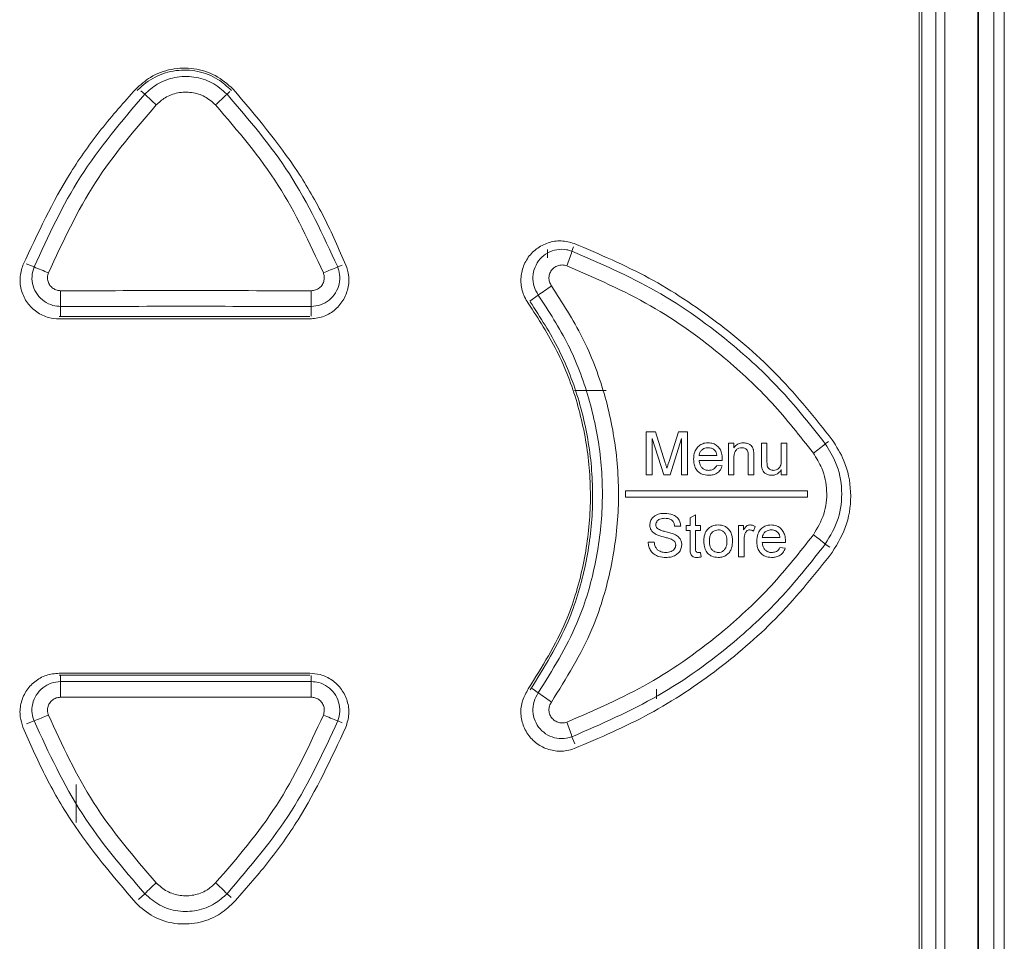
# Model space of a CAD drawing. Header units: millimetres. Extents: x 0 to 2100, y 0 to 1485.
# Tile 31 of 65: x 557 to 604, y 1185 to 1229. Entities that reach past the tile are written whole.
import ezdxf

# ---------------------------------------------------------------- set-up
doc = ezdxf.new("R2010")
doc.units = ezdxf.units.MM
doc.header["$LTSCALE"] = 5

msp = doc.modelspace()

# ---------------------------------------------------------------- linework, layer by layer
at = {"color": 7, "linetype": 'Continuous', "lineweight": 15}
for p, q in [((603.166, 1157.107), (603.166, 1296.178)), ((603.659, 1296.178), (603.659, 1157.107)), ((602.399, 1157.747), (602.399, 1295.43)), ((602.419, 1295.43), (602.419, 1157.747)), ((600.38, 1162.991), (600.38, 1293.857)), ((600.825, 1293.857), (600.825, 1162.991)), ((599.716, 1293.22), (599.716, 1163.917)), ((599.589, 1164.034), (599.589, 1292.786)), ((581.842, 1217.432), (581.842, 1217.832)), ((587.31, 1215.237), (587.31, 1215.237)), ((558.504, 1214.521), (570.474, 1214.521)), ((583.132, 1211.107), (584.642, 1211.107)), ((586.551, 1209.131), (586.987, 1209.131)), ((586.551, 1207.077), (586.551, 1209.131)), ((586.987, 1209.131), (587.446, 1207.69)), ((587.64, 1207.714), (588.095, 1209.131)), ((588.095, 1209.131), (588.527, 1209.131)), ((588.527, 1209.131), (588.527, 1207.077)), ((587.386, 1207.077), (586.841, 1208.815)), ((586.841, 1208.815), (586.841, 1207.077)), ((588.237, 1208.815), (587.689, 1207.077)), ((588.237, 1207.077), (588.237, 1208.815)), ((590.476, 1208.578), (590.739, 1208.578)), ((590.476, 1207.077), (590.476, 1208.578)), ((590.739, 1208.578), (590.739, 1208.369)), ((592.057, 1208.578), (592.32, 1208.578)), ((592.057, 1207.653), (592.057, 1208.578)), ((592.32, 1208.578), (592.32, 1207.762)), ((593.005, 1208.578), (593.268, 1208.578)), ((593.005, 1207.79), (593.005, 1208.578)), ((593.268, 1208.578), (593.268, 1207.077)), ((589.08, 1207.999), (589.923, 1207.999)), ((591.688, 1207.995), (591.688, 1207.077)), ((590.185, 1207.762), (589.08, 1207.762)), ((589.92, 1207.525), (590.178, 1207.498)), ((590.739, 1207.882), (590.739, 1207.077)), ((591.424, 1207.077), (591.424, 1207.973)), ((586.841, 1207.077), (586.551, 1207.077)), ((587.689, 1207.077), (587.386, 1207.077)), ((588.527, 1207.077), (588.237, 1207.077)), ((590.739, 1207.077), (590.476, 1207.077)), ((591.688, 1207.077), (591.424, 1207.077)), ((593.005, 1207.077), (593.005, 1207.322)), ((593.268, 1207.077), (593.005, 1207.077)), ((594.26, 1206.309), (585.56, 1206.309)), ((585.56, 1206.309), (585.56, 1206.009)), ((594.26, 1206.009), (594.26, 1206.309)), ((585.56, 1206.009), (594.26, 1206.009)), ((588.645, 1205.02), (588.909, 1205.169)), ((588.909, 1205.169), (588.909, 1204.654)), ((588.645, 1204.654), (588.645, 1205.02)), ((588.197, 1204.628), (587.908, 1204.628)), ((588.461, 1204.654), (588.645, 1204.654)), ((588.461, 1204.417), (588.461, 1204.654)), ((588.645, 1204.417), (588.461, 1204.417)), ((588.645, 1203.574), (588.645, 1204.417)), ((588.909, 1204.654), (589.146, 1204.654)), ((588.909, 1204.417), (588.909, 1203.565)), ((589.146, 1204.417), (588.909, 1204.417)), ((589.146, 1204.654), (589.146, 1204.417)), ((590.963, 1204.654), (591.2, 1204.654)), ((590.963, 1203.153), (590.963, 1204.654)), ((591.2, 1204.654), (591.2, 1204.445)), ((591.754, 1204.61), (591.671, 1204.382)), ((586.643, 1203.864), (586.933, 1203.864)), ((591.227, 1203.95), (591.227, 1203.153)), ((592.096, 1204.075), (592.939, 1204.075)), ((593.201, 1203.837), (592.096, 1203.837)), ((589.146, 1203.37), (589.172, 1203.149)), ((592.936, 1203.6), (593.194, 1203.574)), ((591.227, 1203.153), (590.963, 1203.153)), ((570.474, 1197.598), (558.504, 1197.598)), ((587.042, 1196.832), (587.042, 1196.372)), ((559.317, 1192.282), (559.317, 1190.464))]:
    msp.add_line(p, q, dxfattribs=at)
at = {"color": 8, "linetype": 'Continuous', "lineweight": 15}
for p, q in [((562.595, 1225.253), (562.413, 1225.424)), ((566.524, 1225.253), (566.66, 1225.381)), ((583.004, 1217.757), (583.084, 1217.968)), ((557.306, 1217.003), (556.921, 1217.159)), ((571.813, 1217.003), (572.023, 1217.088)), ((581.395, 1215.661), (580.991, 1215.37)), ((558.575, 1215.12), (558.575, 1214.665)), ((570.545, 1215.12), (570.545, 1214.65)), ((595.108, 1208.553), (595.264, 1208.667)), ((595.108, 1203.765), (595.317, 1203.613)), ((558.575, 1197.198), (558.575, 1197.476)), ((570.545, 1197.198), (570.545, 1197.491)), ((581.395, 1196.658), (581.106, 1196.866)), ((557.306, 1195.315), (556.952, 1195.172)), ((571.813, 1195.315), (572.026, 1195.229)), ((583.004, 1194.561), (583.134, 1194.218)), ((562.595, 1187.065), (562.296, 1186.783)), ((566.524, 1187.065), (566.724, 1186.877))]:
    msp.add_line(p, q, dxfattribs=at)
at = {"color": 7, "linetype": 'Continuous', "lineweight": 15}
for centre, radius, start, end in [((661.056, 1329.05), 143.067, 226.51114, 226.81062), ((468.064, 1329.05), 143.067, 313.18938, 313.48886), ((575.232, 1220.082), 8.113, 338.1035, 343.3452), ((578.84, 1268.606), 55.916, 247.3493, 248.1097), ((550.28, 1268.606), 55.916, 291.8903, 292.6507), ((573.667, 1227.412), 14.065, 303.3327, 306.4499), ((581.864, 1215.706), 23.297, 179.5984, 181.4405), ((547.255, 1215.706), 23.297, 358.5595, 0.4016), ((590.219, 1214.29), 7.537, 304.9422, 310.4312), ((590.219, 1198.028), 7.537, 49.5688, 55.0578), ((581.864, 1196.612), 23.297, 178.5595, 180.4016), ((547.255, 1196.612), 23.297, 359.5984, 1.4405), ((573.667, 1184.906), 14.065, 53.5501, 56.6673), ((578.84, 1143.712), 55.916, 111.8903, 112.6507), ((550.28, 1143.712), 55.916, 67.3493, 68.1097), ((575.232, 1192.236), 8.113, 16.6548, 21.8965), ((661.056, 1083.269), 143.067, 133.18938, 133.48886), ((468.064, 1083.269), 143.067, 46.51114, 46.81062)]:
    msp.add_arc(centre, radius, start, end, dxfattribs=at)
for centre, major_axis, ratio, start_param, end_param in [((564.56, 1181.227), (661.8, 0), 0.052348, 1.561742, 1.57985), ((564.56, 1180.478), (661.05, 0), 0.052408, 1.561742, 1.57985), ((564.489, 1174.508), (656.18, 0), 0.061163, 1.561675, 1.579917), ((564.489, 1237.634), (656.18, 0), 0.061163, 4.703268, 4.72151), ((564.56, 1231.84), (661.05, 0), 0.052408, 4.703335, 4.721443), ((564.56, 1231.092), (661.8, 0), 0.052348, 4.703335, 4.721443)]:
    msp.add_ellipse(centre, major_axis=major_axis, ratio=ratio, start_param=start_param, end_param=end_param, dxfattribs=at)
for points, knots in [([(566.818, 1225.496), (566.546, 1225.733), (566.003, 1226.208), (564.946, 1226.528), (563.861, 1226.499), (562.878, 1226.142), (562.386, 1225.699), (562.16, 1225.496)], [0, 0, 0, 0, 0.206346, 0.412708, 0.61975, 0.82599, 1, 1, 1, 1]), ([(566.739, 1225.434), (566.531, 1225.623), (566.065, 1226.045), (565.132, 1226.396), (564.079, 1226.44), (563.068, 1226.127), (562.491, 1225.701), (562.246, 1225.442), (562.239, 1225.434)], [0, 0, 0, 0, 0.166836, 0.37355, 0.580283, 0.787026, 0.993764, 1, 1, 1, 1]), ([(562.595, 1225.253), (562.784, 1225.424), (563.199, 1225.797), (564.027, 1226.1), (564.943, 1226.125), (565.836, 1225.855), (566.295, 1225.454), (566.524, 1225.253)], [0, 0, 0, 0, 0.173099, 0.379832, 0.586561, 0.793281, 1, 1, 1, 1]), ([(562.16, 1225.496), (561.601, 1224.868), (560.483, 1223.61), (558.541, 1220.874), (557.478, 1218.601), (556.772, 1217.091)], [0, 0, 0, 0, 0.251469, 0.502939, 1, 1, 1, 1]), ([(572.206, 1217.091), (571.868, 1217.861), (571.193, 1219.402), (569.517, 1222.31), (567.895, 1224.225), (566.818, 1225.496)], [0, 0, 0, 0, 0.251468, 0.502939, 1, 1, 1, 1]), ([(557.306, 1217.003), (557.983, 1218.475), (559.361, 1221.472), (561.505, 1223.978), (562.595, 1225.253)], [0, 0, 0, 0, 0.4914, 1, 1, 1, 1]), ([(565.98, 1224.74), (565.814, 1224.885), (565.482, 1225.175), (564.837, 1225.37), (564.174, 1225.351), (563.576, 1225.133), (563.276, 1224.863), (563.139, 1224.74)], [0, 0, 0, 0, 0.206679, 0.413421, 0.620193, 0.82694, 1, 1, 1, 1]), ([(566.524, 1225.253), (567.579, 1224.024), (569.727, 1221.521), (571.11, 1218.526), (571.813, 1217.003)], [0, 0, 0, 0, 0.491403, 1, 1, 1, 1]), ([(563.139, 1224.74), (562.112, 1223.545), (560.023, 1221.113), (558.677, 1218.202), (557.993, 1216.722)], [0, 0, 0, 0, 0.491396, 1, 1, 1, 1]), ([(571.127, 1216.722), (570.468, 1218.153), (569.127, 1221.065), (567.041, 1223.501), (565.98, 1224.74)], [0, 0, 0, 0, 0.49139, 1, 1, 1, 1]), ([(583.11, 1218.125), (582.905, 1218.18), (582.494, 1218.291), (581.853, 1218.187), (581.284, 1217.89), (580.844, 1217.42), (580.586, 1216.829), (580.538, 1216.19), (580.676, 1215.651), (580.854, 1215.371), (580.919, 1215.269)], [0, 0, 0, 0, 0.13213, 0.264253, 0.395954, 0.528825, 0.659824, 0.792684, 0.924277, 1, 1, 1, 1]), ([(581.395, 1215.661), (581.317, 1215.796), (581.161, 1216.065), (581.112, 1216.54), (581.214, 1217), (581.464, 1217.401), (581.833, 1217.696), (582.278, 1217.852), (582.686, 1217.857), (582.919, 1217.784), (583.004, 1217.757)], [0, 0, 0, 0, 0.131993, 0.264002, 0.395989, 0.527959, 0.659927, 0.791903, 0.923885, 1, 1, 1, 1]), ([(595.44, 1208.748), (594.617, 1209.78), (592.971, 1211.845), (589.987, 1214.414), (586.713, 1216.591), (584.319, 1217.61), (583.11, 1218.125)], [0, 0, 0, 0, 0.25185, 0.5037, 0.749289, 1, 1, 1, 1]), ([(583.004, 1217.757), (584.363, 1217.169), (587.119, 1215.975), (590.434, 1213.585), (593.117, 1211.085), (594.441, 1209.401), (595.108, 1208.553)], [0, 0, 0, 0, 0.2875939, 0.5835247, 0.7902496, 1, 1, 1, 1]), ([(556.772, 1217.091), (556.712, 1216.889), (556.593, 1216.484), (556.681, 1215.845), (556.96, 1215.272), (557.417, 1214.827), (557.958, 1214.564), (558.336, 1214.534), (558.504, 1214.521)], [0, 0, 0, 0, 0.172274, 0.344554, 0.517005, 0.689279, 0.861571, 1, 1, 1, 1]), ([(558.575, 1215.12), (558.452, 1215.13), (558.175, 1215.152), (557.779, 1215.345), (557.444, 1215.671), (557.239, 1216.09), (557.175, 1216.558), (557.262, 1216.855), (557.306, 1217.003)], [0, 0, 0, 0, 0.138055, 0.3104719, 0.4828659, 0.6552455, 0.8276225, 1, 1, 1, 1]), ([(570.474, 1214.521), (570.684, 1214.541), (571.104, 1214.582), (571.663, 1214.904), (572.089, 1215.378), (572.33, 1215.969), (572.371, 1216.569), (572.257, 1216.93), (572.206, 1217.091)], [0, 0, 0, 0, 0.1723136, 0.3446349, 0.5171033, 0.6893847, 0.8616599, 1, 1, 1, 1]), ([(571.813, 1217.003), (571.851, 1216.886), (571.934, 1216.621), (571.904, 1216.182), (571.728, 1215.749), (571.416, 1215.402), (571.006, 1215.166), (570.699, 1215.136), (570.545, 1215.12)], [0, 0, 0, 0, 0.137938, 0.31032, 0.482715, 0.655129, 0.827558, 1, 1, 1, 1]), ([(582.759, 1217.057), (582.72, 1217.069), (582.613, 1217.102), (582.427, 1217.1), (582.223, 1217.029), (582.054, 1216.894), (581.94, 1216.71), (581.894, 1216.5), (581.916, 1216.283), (581.987, 1216.16), (582.023, 1216.098)], [0, 0, 0, 0, 0.076216, 0.208356, 0.340436, 0.472427, 0.604335, 0.736206, 0.86809, 1, 1, 1, 1]), ([(594.536, 1208.111), (593.897, 1208.924), (592.61, 1210.561), (590.031, 1212.965), (586.799, 1215.303), (584.119, 1216.467), (582.759, 1217.057)], [0, 0, 0, 0, 0.206688, 0.4164028, 0.7040361, 1, 1, 1, 1]), ([(557.993, 1216.722), (557.973, 1216.655), (557.933, 1216.52), (557.962, 1216.308), (558.055, 1216.118), (558.207, 1215.971), (558.387, 1215.884), (558.512, 1215.874), (558.568, 1215.869)], [0, 0, 0, 0, 0.172317, 0.344628, 0.5169735, 0.6893875, 0.861874, 1, 1, 1, 1]), ([(570.551, 1215.869), (570.621, 1215.876), (570.761, 1215.89), (570.946, 1215.997), (571.088, 1216.154), (571.168, 1216.35), (571.181, 1216.549), (571.144, 1216.669), (571.127, 1216.722)], [0, 0, 0, 0, 0.17253, 0.34502, 0.517442, 0.689795, 0.862108, 1, 1, 1, 1]), ([(582.023, 1216.098), (582.543, 1215.294), (583.584, 1213.684), (584.61, 1210.983), (585.189, 1208.163), (585.289, 1205.281), (584.888, 1202.431), (583.945, 1199.302), (582.73, 1197.354), (582.023, 1196.22)], [0, 0, 0, 0, 0.135325, 0.270649, 0.405946, 0.541243, 0.676543, 0.811843, 1, 1, 1, 1]), ([(581.395, 1196.658), (582.07, 1197.741), (583.223, 1199.594), (584.131, 1202.582), (584.511, 1205.293), (584.423, 1208.062), (583.872, 1210.745), (582.894, 1213.341), (581.9, 1214.88), (581.395, 1215.661)], [0, 0, 0, 0, 0.188126, 0.321503, 0.458747, 0.592125, 0.729372, 0.862752, 1, 1, 1, 1]), ([(580.919, 1215.269), (581.401, 1214.523), (582.364, 1213.031), (583.314, 1210.528), (583.849, 1207.914), (583.941, 1205.243), (583.57, 1202.602), (582.697, 1199.704), (581.572, 1197.899), (580.919, 1196.85)], [0, 0, 0, 0, 0.13534, 0.27068, 0.406021, 0.541364, 0.676689, 0.812015, 1, 1, 1, 1]), ([(581.006, 1215.343), (581.489, 1214.595), (582.455, 1213.1), (583.411, 1210.588), (583.953, 1207.962), (584.05, 1205.272), (583.679, 1202.613), (582.803, 1199.687), (581.668, 1197.863), (581.006, 1196.799)], [0, 0, 0, 0, 0.134773, 0.269547, 0.40488, 0.540213, 0.675552, 0.81089, 1, 1, 1, 1]), ([(588.817, 1207.815), (588.824, 1207.936), (588.837, 1208.134), (588.974, 1208.377), (589.146, 1208.525), (589.336, 1208.596), (589.459, 1208.602), (589.51, 1208.605)], [0, 0, 0, 0, 0.305017, 0.496624, 0.688572, 0.870431, 1, 1, 1, 1]), ([(589.51, 1208.605), (589.592, 1208.598), (589.744, 1208.586), (589.937, 1208.472), (590.078, 1208.315), (590.172, 1208.094), (590.181, 1207.926), (590.186, 1207.829)], [0, 0, 0, 0, 0.210831, 0.388806, 0.56641, 0.751048, 1, 1, 1, 1]), ([(590.739, 1208.369), (590.781, 1208.419), (590.864, 1208.522), (591.035, 1208.595), (591.149, 1208.602), (591.197, 1208.605)], [0, 0, 0, 0, 0.362942, 0.730048, 1, 1, 1, 1]), ([(591.197, 1208.605), (591.265, 1208.598), (591.381, 1208.588), (591.521, 1208.517), (591.617, 1208.416), (591.657, 1208.318), (591.671, 1208.255), (591.674, 1208.241)], [0, 0, 0, 0, 0.310994, 0.528113, 0.70416, 0.936647, 1, 1, 1, 1]), ([(595.108, 1208.553), (595.288, 1208.263), (595.709, 1207.587), (595.955, 1206.336), (595.807, 1204.949), (595.341, 1204.16), (595.108, 1203.765)], [0, 0, 0, 0, 0.199535, 0.466267, 0.73314, 1, 1, 1, 1]), ([(595.44, 1203.37), (595.702, 1203.813), (596.226, 1204.7), (596.392, 1206.258), (596.117, 1207.663), (595.643, 1208.423), (595.44, 1208.748)], [0, 0, 0, 0, 0.2668327, 0.5336767, 0.8004863, 1, 1, 1, 1]), ([(589.509, 1208.367), (589.441, 1208.361), (589.326, 1208.35), (589.19, 1208.257), (589.109, 1208.148), (589.086, 1208.055), (589.081, 1208.007), (589.08, 1207.999)], [0, 0, 0, 0, 0.323767, 0.545535, 0.768023, 0.961333, 1, 1, 1, 1]), ([(589.826, 1208.241), (589.805, 1208.261), (589.749, 1208.312), (589.639, 1208.359), (589.551, 1208.365), (589.509, 1208.367)], [0, 0, 0, 0, 0.2500514, 0.6398955, 1, 1, 1, 1]), ([(589.923, 1207.999), (589.92, 1208.021), (589.914, 1208.065), (589.892, 1208.146), (589.859, 1208.206), (589.829, 1208.238), (589.826, 1208.241)], [0, 0, 0, 0, 0.251466, 0.503464, 0.946079, 1, 1, 1, 1]), ([(591.123, 1208.367), (591.075, 1208.363), (590.979, 1208.354), (590.864, 1208.286), (590.784, 1208.184), (590.745, 1208.048), (590.742, 1207.941), (590.739, 1207.882)], [0, 0, 0, 0, 0.203911, 0.410003, 0.546849, 0.746963, 1, 1, 1, 1]), ([(591.424, 1207.973), (591.423, 1208.024), (591.422, 1208.107), (591.396, 1208.215), (591.347, 1208.287), (591.28, 1208.335), (591.203, 1208.364), (591.149, 1208.366), (591.123, 1208.367)], [0, 0, 0, 0, 0.265747, 0.438827, 0.576272, 0.713425, 0.867357, 1, 1, 1, 1]), ([(591.674, 1208.241), (591.677, 1208.221), (591.683, 1208.18), (591.687, 1208.098), (591.687, 1208.036), (591.688, 1207.995)], [0, 0, 0, 0, 0.250658, 0.501038, 1, 1, 1, 1]), ([(594.536, 1204.207), (594.727, 1204.528), (595.107, 1205.172), (595.228, 1206.304), (595.028, 1207.324), (594.684, 1207.875), (594.536, 1208.111)], [0, 0, 0, 0, 0.266888, 0.533727, 0.800435, 1, 1, 1, 1]), ([(587.446, 1207.69), (587.454, 1207.664), (587.47, 1207.614), (587.501, 1207.514), (587.524, 1207.438), (587.539, 1207.388)], [0, 0, 0, 0, 0.250003, 0.500008, 1, 1, 1, 1]), ([(587.539, 1207.388), (587.547, 1207.415), (587.563, 1207.47), (587.589, 1207.551), (587.614, 1207.633), (587.631, 1207.687), (587.64, 1207.714)], [0, 0, 0, 0, 0.250008, 0.500037, 0.750015, 1, 1, 1, 1]), ([(589.524, 1207.05), (589.419, 1207.059), (589.243, 1207.074), (589.033, 1207.21), (588.902, 1207.378), (588.827, 1207.587), (588.82, 1207.736), (588.817, 1207.815)], [0, 0, 0, 0, 0.265594, 0.443266, 0.620941, 0.800216, 1, 1, 1, 1]), ([(589.08, 1207.762), (589.089, 1207.69), (589.104, 1207.57), (589.193, 1207.425), (589.305, 1207.334), (589.424, 1207.292), (589.499, 1207.289), (589.529, 1207.287)], [0, 0, 0, 0, 0.294857, 0.491123, 0.687595, 0.879538, 1, 1, 1, 1]), ([(589.529, 1207.287), (589.588, 1207.292), (589.688, 1207.299), (589.813, 1207.368), (589.881, 1207.448), (589.91, 1207.504), (589.92, 1207.525)], [0, 0, 0, 0, 0.365859, 0.611849, 0.858202, 1, 1, 1, 1]), ([(590.186, 1207.829), (590.186, 1207.823), (590.186, 1207.812), (590.186, 1207.79), (590.185, 1207.773), (590.185, 1207.762)], [0, 0, 0, 0, 0.250002, 0.500004, 1, 1, 1, 1]), ([(592.071, 1207.416), (592.068, 1207.436), (592.062, 1207.475), (592.058, 1207.554), (592.057, 1207.613), (592.057, 1207.653)], [0, 0, 0, 0, 0.2503718, 0.5007577, 1, 1, 1, 1]), ([(592.32, 1207.762), (592.32, 1207.74), (592.32, 1207.695), (592.322, 1207.607), (592.33, 1207.542), (592.335, 1207.498)], [0, 0, 0, 0, 0.250411, 0.500861, 1, 1, 1, 1]), ([(592.619, 1207.287), (592.669, 1207.293), (592.769, 1207.304), (592.888, 1207.379), (592.966, 1207.485), (593.001, 1207.624), (593.003, 1207.729), (593.005, 1207.79)], [0, 0, 0, 0, 0.207519, 0.416418, 0.560915, 0.747515, 1, 1, 1, 1]), ([(590.178, 1207.498), (590.145, 1207.416), (590.083, 1207.263), (589.897, 1207.121), (589.707, 1207.058), (589.584, 1207.053), (589.524, 1207.05)], [0, 0, 0, 0, 0.3068029, 0.5693112, 0.7907125, 1, 1, 1, 1]), ([(592.548, 1207.05), (592.479, 1207.057), (592.36, 1207.069), (592.217, 1207.146), (592.12, 1207.253), (592.086, 1207.35), (592.073, 1207.409), (592.071, 1207.416)], [0, 0, 0, 0, 0.31495, 0.544119, 0.723989, 0.964037, 1, 1, 1, 1]), ([(592.335, 1207.498), (592.346, 1207.465), (592.366, 1207.405), (592.431, 1207.339), (592.509, 1207.299), (592.574, 1207.289), (592.612, 1207.288), (592.619, 1207.287)], [0, 0, 0, 0, 0.2695378, 0.4870537, 0.7042812, 0.9450445, 1, 1, 1, 1]), ([(593.005, 1207.322), (592.979, 1207.284), (592.919, 1207.197), (592.787, 1207.095), (592.65, 1207.053), (592.57, 1207.051), (592.548, 1207.05)], [0, 0, 0, 0, 0.247598, 0.569815, 0.882386, 1, 1, 1, 1]), ([(586.722, 1204.671), (586.729, 1204.735), (586.744, 1204.864), (586.847, 1205.029), (587.02, 1205.159), (587.225, 1205.224), (587.375, 1205.231), (587.436, 1205.234)], [0, 0, 0, 0, 0.189034, 0.379018, 0.55565, 0.820294, 1, 1, 1, 1]), ([(587.436, 1205.234), (587.566, 1205.224), (587.763, 1205.208), (587.998, 1205.077), (588.126, 1204.922), (588.186, 1204.763), (588.194, 1204.665), (588.197, 1204.628)], [0, 0, 0, 0, 0.355181, 0.540295, 0.72676, 0.897817, 1, 1, 1, 1]), ([(587.447, 1204.996), (587.363, 1204.993), (587.245, 1204.987), (587.112, 1204.911), (587.044, 1204.833), (587.015, 1204.753), (587.013, 1204.704), (587.012, 1204.69)], [0, 0, 0, 0, 0.415853, 0.5847725, 0.7535523, 0.9302284, 1, 1, 1, 1]), ([(587.012, 1204.69), (587.013, 1204.673), (587.015, 1204.63), (587.037, 1204.564), (587.07, 1204.526), (587.086, 1204.508)], [0, 0, 0, 0, 0.253089, 0.641429, 1, 1, 1, 1]), ([(587.908, 1204.628), (587.898, 1204.683), (587.882, 1204.775), (587.807, 1204.884), (587.704, 1204.958), (587.578, 1204.992), (587.487, 1204.995), (587.447, 1204.996)], [0, 0, 0, 0, 0.250644, 0.419235, 0.588109, 0.818482, 1, 1, 1, 1]), ([(587.026, 1204.227), (586.952, 1204.271), (586.835, 1204.343), (586.737, 1204.512), (586.727, 1204.617), (586.722, 1204.671)], [0, 0, 0, 0, 0.446785, 0.715503, 1, 1, 1, 1]), ([(587.741, 1203.999), (587.682, 1204.019), (587.563, 1204.059), (587.319, 1204.117), (587.143, 1204.183), (587.026, 1204.227)], [0, 0, 0, 0, 0.251075, 0.501344, 1, 1, 1, 1]), ([(587.086, 1204.508), (587.148, 1204.474), (587.262, 1204.411), (587.465, 1204.362), (587.674, 1204.312), (587.821, 1204.259), (587.894, 1204.233)], [0, 0, 0, 0, 0.2460056, 0.4563228, 0.727705, 1, 1, 1, 1]), ([(587.894, 1204.233), (587.962, 1204.197), (588.08, 1204.135), (588.199, 1203.985), (588.245, 1203.849), (588.249, 1203.765), (588.25, 1203.736)], [0, 0, 0, 0, 0.353574, 0.609386, 0.86599, 1, 1, 1, 1]), ([(589.304, 1203.903), (589.306, 1203.959), (589.311, 1204.117), (589.371, 1204.343), (589.485, 1204.467), (589.53, 1204.515)], [0, 0, 0, 0, 0.252219, 0.70781, 1, 1, 1, 1]), ([(589.53, 1204.515), (589.563, 1204.541), (589.654, 1204.612), (589.815, 1204.672), (589.939, 1204.678), (589.99, 1204.68)], [0, 0, 0, 0, 0.251682, 0.696805, 1, 1, 1, 1]), ([(589.99, 1204.443), (589.941, 1204.439), (589.843, 1204.431), (589.722, 1204.354), (589.628, 1204.24), (589.575, 1204.085), (589.57, 1203.967), (589.567, 1203.904)], [0, 0, 0, 0, 0.187641, 0.377305, 0.539788, 0.757344, 1, 1, 1, 1]), ([(589.99, 1204.68), (590.091, 1204.67), (590.265, 1204.653), (590.47, 1204.508), (590.599, 1204.334), (590.665, 1204.13), (590.671, 1203.992), (590.674, 1203.924)], [0, 0, 0, 0, 0.2634793, 0.4501689, 0.6367465, 0.8238943, 1, 1, 1, 1]), ([(590.41, 1203.912), (590.405, 1204.005), (590.396, 1204.146), (590.299, 1204.309), (590.189, 1204.401), (590.078, 1204.44), (590.01, 1204.443), (589.99, 1204.443)], [0, 0, 0, 0, 0.3605875, 0.5473452, 0.7344729, 0.9175131, 1, 1, 1, 1]), ([(591.2, 1204.445), (591.218, 1204.474), (591.257, 1204.539), (591.325, 1204.622), (591.417, 1204.672), (591.477, 1204.678), (591.507, 1204.68)], [0, 0, 0, 0, 0.251958, 0.558275, 0.780711, 1, 1, 1, 1]), ([(591.268, 1204.251), (591.261, 1204.227), (591.248, 1204.177), (591.231, 1204.077), (591.229, 1204.001), (591.227, 1203.95)], [0, 0, 0, 0, 0.250408, 0.500999, 1, 1, 1, 1]), ([(591.497, 1204.443), (591.47, 1204.44), (591.415, 1204.435), (591.347, 1204.389), (591.295, 1204.327), (591.277, 1204.277), (591.268, 1204.251)], [0, 0, 0, 0, 0.25184, 0.505455, 0.746377, 1, 1, 1, 1]), ([(591.671, 1204.382), (591.658, 1204.39), (591.632, 1204.408), (591.575, 1204.435), (591.528, 1204.44), (591.497, 1204.443)], [0, 0, 0, 0, 0.252173, 0.505066, 1, 1, 1, 1]), ([(591.507, 1204.68), (591.529, 1204.679), (591.572, 1204.677), (591.657, 1204.658), (591.715, 1204.629), (591.754, 1204.61)], [0, 0, 0, 0, 0.251191, 0.5030025, 1, 1, 1, 1]), ([(591.833, 1203.891), (591.841, 1204.012), (591.854, 1204.21), (591.99, 1204.453), (592.162, 1204.601), (592.353, 1204.672), (592.475, 1204.678), (592.527, 1204.68)], [0, 0, 0, 0, 0.304994, 0.496591, 0.688529, 0.870395, 1, 1, 1, 1]), ([(592.525, 1204.443), (592.457, 1204.437), (592.342, 1204.426), (592.206, 1204.333), (592.125, 1204.224), (592.102, 1204.131), (592.097, 1204.083), (592.096, 1204.075)], [0, 0, 0, 0, 0.32373, 0.545499, 0.767987, 0.961297, 1, 1, 1, 1]), ([(592.842, 1204.317), (592.821, 1204.337), (592.766, 1204.388), (592.655, 1204.435), (592.567, 1204.441), (592.525, 1204.443)], [0, 0, 0, 0, 0.250013, 0.639912, 1, 1, 1, 1]), ([(592.527, 1204.68), (592.609, 1204.674), (592.76, 1204.662), (592.953, 1204.548), (593.094, 1204.391), (593.188, 1204.169), (593.197, 1204.001), (593.202, 1203.905)], [0, 0, 0, 0, 0.210893, 0.388899, 0.566535, 0.75117, 1, 1, 1, 1]), ([(592.939, 1204.075), (592.936, 1204.097), (592.93, 1204.141), (592.908, 1204.222), (592.876, 1204.282), (592.846, 1204.314), (592.842, 1204.317)], [0, 0, 0, 0, 0.251458, 0.503449, 0.946015, 1, 1, 1, 1]), ([(582.759, 1195.261), (584.081, 1195.833), (586.763, 1196.993), (589.988, 1199.316), (592.6, 1201.746), (593.888, 1203.382), (594.536, 1204.207)], [0, 0, 0, 0, 0.287635, 0.583597, 0.790286, 1, 1, 1, 1]), ([(595.108, 1203.765), (594.451, 1202.929), (593.128, 1201.245), (590.478, 1198.772), (587.157, 1196.366), (584.401, 1195.168), (583.004, 1194.561)], [0, 0, 0, 0, 0.206724, 0.416475, 0.704069, 1, 1, 1, 1]), ([(587.504, 1203.126), (587.382, 1203.133), (587.182, 1203.144), (586.926, 1203.265), (586.765, 1203.433), (586.665, 1203.641), (586.65, 1203.79), (586.643, 1203.864)], [0, 0, 0, 0, 0.285705, 0.468117, 0.651273, 0.825428, 1, 1, 1, 1]), ([(586.933, 1203.864), (586.945, 1203.789), (586.963, 1203.668), (587.055, 1203.523), (587.184, 1203.427), (587.334, 1203.371), (587.445, 1203.366), (587.491, 1203.363)], [0, 0, 0, 0, 0.267829, 0.434848, 0.601649, 0.835849, 1, 1, 1, 1]), ([(587.96, 1203.722), (587.956, 1203.761), (587.948, 1203.836), (587.876, 1203.93), (587.8, 1203.974), (587.752, 1203.995), (587.741, 1203.999)], [0, 0, 0, 0, 0.312366, 0.583909, 0.906915, 1, 1, 1, 1]), ([(589.99, 1203.126), (589.887, 1203.136), (589.714, 1203.153), (589.51, 1203.293), (589.374, 1203.475), (589.312, 1203.69), (589.306, 1203.84), (589.304, 1203.903)], [0, 0, 0, 0, 0.261013, 0.438337, 0.615485, 0.836943, 1, 1, 1, 1]), ([(589.567, 1203.904), (589.572, 1203.814), (589.58, 1203.677), (589.665, 1203.511), (589.77, 1203.417), (589.885, 1203.369), (589.96, 1203.365), (589.99, 1203.363)], [0, 0, 0, 0, 0.346443, 0.527287, 0.708816, 0.884402, 1, 1, 1, 1]), ([(590.674, 1203.924), (590.669, 1203.807), (590.662, 1203.62), (590.55, 1203.384), (590.398, 1203.239), (590.205, 1203.144), (590.064, 1203.132), (589.99, 1203.126)], [0, 0, 0, 0, 0.292468, 0.468316, 0.644815, 0.812733, 1, 1, 1, 1]), ([(589.99, 1203.363), (590.036, 1203.367), (590.131, 1203.375), (590.249, 1203.449), (590.339, 1203.553), (590.401, 1203.71), (590.407, 1203.835), (590.41, 1203.912)], [0, 0, 0, 0, 0.179625, 0.360955, 0.522497, 0.703755, 1, 1, 1, 1]), ([(592.541, 1203.126), (592.435, 1203.135), (592.259, 1203.15), (592.049, 1203.286), (591.918, 1203.454), (591.843, 1203.663), (591.836, 1203.812), (591.833, 1203.891)], [0, 0, 0, 0, 0.265568, 0.443254, 0.620944, 0.800205, 1, 1, 1, 1]), ([(592.096, 1203.837), (592.105, 1203.766), (592.12, 1203.646), (592.209, 1203.501), (592.321, 1203.41), (592.44, 1203.368), (592.516, 1203.365), (592.545, 1203.363)], [0, 0, 0, 0, 0.294832, 0.491094, 0.687559, 0.879512, 1, 1, 1, 1]), ([(593.202, 1203.905), (593.202, 1203.899), (593.202, 1203.888), (593.202, 1203.866), (593.201, 1203.849), (593.201, 1203.837)], [0, 0, 0, 0, 0.250002, 0.500004, 1, 1, 1, 1]), ([(583.11, 1193.993), (584.325, 1194.511), (586.754, 1195.546), (590.027, 1197.736), (593, 1200.308), (594.621, 1202.343), (595.44, 1203.37)], [0, 0, 0, 0, 0.251847, 0.503694, 0.749284, 1, 1, 1, 1]), ([(587.491, 1203.363), (587.577, 1203.371), (587.705, 1203.382), (587.852, 1203.47), (587.927, 1203.567), (587.958, 1203.657), (587.96, 1203.708), (587.96, 1203.722)], [0, 0, 0, 0, 0.387382, 0.576269, 0.767002, 0.936126, 1, 1, 1, 1]), ([(588.25, 1203.736), (588.243, 1203.668), (588.227, 1203.532), (588.117, 1203.356), (587.944, 1203.218), (587.731, 1203.138), (587.574, 1203.13), (587.504, 1203.126)], [0, 0, 0, 0, 0.189339, 0.379571, 0.560554, 0.805064, 1, 1, 1, 1]), ([(588.987, 1203.126), (588.937, 1203.128), (588.857, 1203.131), (588.755, 1203.178), (588.69, 1203.241), (588.64, 1203.377), (588.643, 1203.49), (588.645, 1203.574)], [0, 0, 0, 0, 0.223349, 0.358616, 0.494479, 0.620512, 1, 1, 1, 1]), ([(588.909, 1203.565), (588.909, 1203.541), (588.91, 1203.497), (588.913, 1203.44), (588.935, 1203.403), (588.96, 1203.379), (588.998, 1203.365), (589.026, 1203.364), (589.042, 1203.363)], [0, 0, 0, 0, 0.255445, 0.469231, 0.585859, 0.701769, 0.825244, 1, 1, 1, 1]), ([(589.042, 1203.363), (589.051, 1203.363), (589.073, 1203.364), (589.107, 1203.366), (589.133, 1203.369), (589.146, 1203.37)], [0, 0, 0, 0, 0.249902, 0.624756, 1, 1, 1, 1]), ([(593.194, 1203.574), (593.161, 1203.492), (593.099, 1203.339), (592.913, 1203.197), (592.723, 1203.134), (592.6, 1203.129), (592.541, 1203.126)], [0, 0, 0, 0, 0.306768, 0.56923, 0.790637, 1, 1, 1, 1]), ([(592.545, 1203.363), (592.605, 1203.368), (592.705, 1203.375), (592.829, 1203.444), (592.897, 1203.524), (592.926, 1203.58), (592.936, 1203.6)], [0, 0, 0, 0, 0.365962, 0.611978, 0.858355, 1, 1, 1, 1]), ([(589.172, 1203.149), (589.157, 1203.146), (589.126, 1203.139), (589.064, 1203.13), (589.018, 1203.128), (588.987, 1203.126)], [0, 0, 0, 0, 0.250193, 0.500458, 1, 1, 1, 1]), ([(558.504, 1197.598), (558.294, 1197.577), (557.874, 1197.536), (557.315, 1197.215), (556.889, 1196.74), (556.648, 1196.15), (556.607, 1195.55), (556.721, 1195.188), (556.772, 1195.027)], [0, 0, 0, 0, 0.172314, 0.344635, 0.517103, 0.689385, 0.86166, 1, 1, 1, 1]), ([(557.306, 1195.315), (557.269, 1195.433), (557.185, 1195.697), (557.215, 1196.136), (557.391, 1196.569), (557.703, 1196.917), (558.113, 1197.152), (558.421, 1197.183), (558.575, 1197.198)], [0, 0, 0, 0, 0.137938, 0.31032, 0.482715, 0.655129, 0.827558, 1, 1, 1, 1]), ([(572.206, 1195.027), (572.266, 1195.23), (572.385, 1195.634), (572.297, 1196.273), (572.018, 1196.846), (571.561, 1197.291), (571.02, 1197.554), (570.642, 1197.584), (570.474, 1197.598)], [0, 0, 0, 0, 0.1722737, 0.3445537, 0.517005, 0.6892791, 0.8615714, 1, 1, 1, 1]), ([(570.545, 1197.198), (570.668, 1197.188), (570.944, 1197.166), (571.34, 1196.973), (571.675, 1196.647), (571.88, 1196.228), (571.945, 1195.76), (571.857, 1195.463), (571.813, 1195.315)], [0, 0, 0, 0, 0.138055, 0.3104719, 0.4828659, 0.6552455, 0.8276225, 1, 1, 1, 1]), ([(580.919, 1196.85), (580.812, 1196.666), (580.599, 1196.298), (580.533, 1195.652), (580.673, 1195.026), (581.012, 1194.479), (581.516, 1194.077), (582.12, 1193.864), (582.677, 1193.857), (582.994, 1193.957), (583.11, 1193.993)], [0, 0, 0, 0, 0.132001, 0.263996, 0.395553, 0.528326, 0.659279, 0.792222, 0.923911, 1, 1, 1, 1]), ([(558.568, 1196.449), (558.498, 1196.442), (558.359, 1196.428), (558.173, 1196.322), (558.031, 1196.164), (557.951, 1195.968), (557.938, 1195.769), (557.976, 1195.65), (557.993, 1195.596)], [0, 0, 0, 0, 0.17253, 0.34502, 0.517442, 0.689795, 0.862108, 1, 1, 1, 1]), ([(571.127, 1195.596), (571.147, 1195.663), (571.186, 1195.798), (571.157, 1196.01), (571.064, 1196.2), (570.912, 1196.347), (570.733, 1196.435), (570.607, 1196.444), (570.551, 1196.449)], [0, 0, 0, 0, 0.172317, 0.344628, 0.516974, 0.689388, 0.861874, 1, 1, 1, 1]), ([(583.004, 1194.561), (582.919, 1194.534), (582.686, 1194.461), (582.278, 1194.467), (581.833, 1194.622), (581.464, 1194.918), (581.214, 1195.319), (581.112, 1195.778), (581.161, 1196.253), (581.317, 1196.523), (581.395, 1196.658)], [0, 0, 0, 0, 0.0761154, 0.2080971, 0.3400729, 0.4720411, 0.6040112, 0.7359984, 0.8680075, 1, 1, 1, 1]), ([(582.023, 1196.22), (581.987, 1196.158), (581.916, 1196.035), (581.894, 1195.818), (581.94, 1195.608), (582.054, 1195.425), (582.223, 1195.289), (582.427, 1195.218), (582.613, 1195.216), (582.72, 1195.249), (582.759, 1195.261)], [0, 0, 0, 0, 0.13191, 0.263794, 0.395665, 0.527573, 0.659564, 0.791644, 0.923784, 1, 1, 1, 1]), ([(562.595, 1187.065), (561.54, 1188.295), (559.392, 1190.797), (558.009, 1193.792), (557.306, 1195.315)], [0, 0, 0, 0, 0.491403, 1, 1, 1, 1]), ([(557.993, 1195.596), (558.652, 1194.165), (559.993, 1191.253), (562.078, 1188.817), (563.139, 1187.578)], [0, 0, 0, 0, 0.49139, 1, 1, 1, 1]), ([(565.98, 1187.578), (567.007, 1188.773), (569.096, 1191.205), (570.442, 1194.116), (571.127, 1195.596)], [0, 0, 0, 0, 0.491396, 1, 1, 1, 1]), ([(571.813, 1195.315), (571.136, 1193.843), (569.758, 1190.847), (567.615, 1188.34), (566.524, 1187.065)], [0, 0, 0, 0, 0.4914, 1, 1, 1, 1]), ([(556.772, 1195.027), (557.11, 1194.257), (557.785, 1192.716), (559.461, 1189.809), (561.083, 1187.894), (562.16, 1186.622)], [0, 0, 0, 0, 0.251468, 0.502939, 1, 1, 1, 1]), ([(566.818, 1186.622), (567.377, 1187.251), (568.495, 1188.508), (570.437, 1191.244), (571.5, 1193.518), (572.206, 1195.027)], [0, 0, 0, 0, 0.2514685, 0.5029393, 1, 1, 1, 1]), ([(563.139, 1187.578), (563.305, 1187.433), (563.637, 1187.144), (564.283, 1186.949), (564.945, 1186.967), (565.544, 1187.185), (565.844, 1187.455), (565.98, 1187.578)], [0, 0, 0, 0, 0.206679, 0.413421, 0.620193, 0.82694, 1, 1, 1, 1]), ([(566.524, 1187.065), (566.335, 1186.895), (565.92, 1186.521), (565.093, 1186.219), (564.177, 1186.193), (563.284, 1186.464), (562.825, 1186.864), (562.595, 1187.065)], [0, 0, 0, 0, 0.173099, 0.379832, 0.586561, 0.793281, 1, 1, 1, 1]), ([(562.16, 1186.622), (562.432, 1186.385), (562.975, 1185.911), (564.032, 1185.59), (565.117, 1185.619), (566.1, 1185.976), (566.592, 1186.419), (566.818, 1186.622)], [0, 0, 0, 0, 0.206346, 0.412708, 0.61975, 0.82599, 1, 1, 1, 1])]:
    msp.add_open_spline(points, degree=3, knots=knots, dxfattribs=at)

doc.saveas('drawing.dxf')
